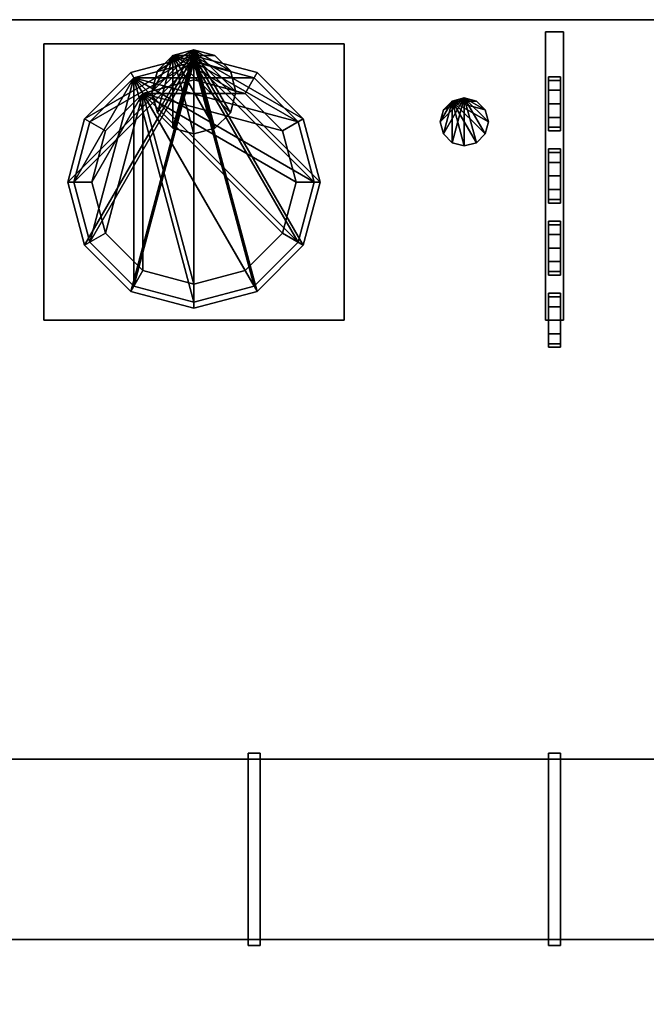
# Model space of a CAD drawing. Header units: millimetres. Extents: x 8500 to 19000, y -3980 to 3980.
# Tile 22 of 31: x 11710 to 12753, y 2342 to 3980. Entities that reach past the tile are written whole.
import ezdxf

# ---------------------------------------------------------------- set-up
doc = ezdxf.new("R2010")
doc.units = ezdxf.units.MM

msp = doc.modelspace()

# ---------------------------------------------------------------- linework, layer by layer
for points in [[(8500, -3980, 840), (19000, -3980, 840), (19000, 3980, 840), (8500, 3980, 840)], [(8500, -3980, 900), (8500, 3980, 900), (19000, 3980, 900), (19000, -3980, 900)], [(19000, 3980, 840), (19000, 3980, 900), (8500, 3980, 900), (8500, 3980, 840)], [(12585, 3480, 2740), (12615, 3480, 2740), (12615, 3960, 2740), (12585, 3960, 2740)], [(12585, 3480, 2770), (12585, 3960, 2770), (12615, 3960, 2770), (12615, 3480, 2770)], [(12615, 3960, 2740), (12615, 3960, 2770), (12585, 3960, 2770), (12585, 3960, 2740)], [(12585, 3960, 2740), (12585, 3960, 2770), (12585, 3480, 2770), (12585, 3480, 2740)], [(12615, 3480, 2740), (12615, 3480, 2770), (12615, 3960, 2770), (12615, 3960, 2740)], [(11750, 3480, 900), (12250, 3480, 900), (12250, 3940, 900), (11750, 3940, 900)], [(11750, 3480, 1450), (11750, 3940, 1450), (12250, 3940, 1450), (12250, 3480, 1450)], [(12250, 3940, 900), (12250, 3940, 1450), (11750, 3940, 1450), (11750, 3940, 900)], [(11750, 3940, 900), (11750, 3940, 1450), (11750, 3480, 1450), (11750, 3480, 900)], [(12250, 3480, 900), (12250, 3480, 1450), (12250, 3940, 1450), (12250, 3940, 900)], [(12000, 3920, 1890), (11818.1, 3605, 1890), (11790, 3710, 1890)], [(12000, 3920, 1890), (11790, 3710, 1890), (11818.1, 3815, 1890)], [(12000, 3920, 1890), (11895, 3528.1, 1890), (11818.1, 3605, 1890)], [(12000, 3920, 1890), (11818.1, 3815, 1890), (11895, 3891.9, 1890)], [(12000, 3920, 1890), (12000, 3500, 1890), (11895, 3528.1, 1890)], [(11915, 3857.2, 1750), (12000, 3880, 1750), (12000, 3920, 1890), (11895, 3891.9, 1890)], [(12000, 3930, 1350), (11939.4, 3825, 1350), (11930, 3860, 1350)], [(12000, 3930, 1350), (11930, 3860, 1350), (11939.4, 3895, 1350)], [(11965, 3920.6, 1050), (11939.4, 3895, 1050), (11930, 3860, 1050)], [(11965, 3920.6, 1050), (11930, 3860, 1050), (11939.4, 3825, 1050)], [(12000, 3930, 1350), (11965, 3799.4, 1350), (11939.4, 3825, 1350)], [(12000, 3930, 1350), (11939.4, 3895, 1350), (11965, 3920.6, 1350)], [(11965, 3920.6, 1050), (11939.4, 3825, 1050), (11965, 3799.4, 1050)], [(11939.4, 3895, 1050), (11965, 3920.6, 1050), (11965, 3920.6, 1350), (11939.4, 3895, 1350)], [(11965, 3920.6, 1050), (12035, 3920.6, 1050), (12000, 3930, 1050)], [(12000, 3930, 1350), (12000, 3790, 1350), (11965, 3799.4, 1350)], [(11965, 3920.6, 1050), (12000, 3930, 1050), (12000, 3930, 1350), (11965, 3920.6, 1350)], [(11965, 3920.6, 1050), (11965, 3799.4, 1050), (12000, 3790, 1050)], [(11965, 3920.6, 1050), (12000, 3790, 1050), (12035, 3799.4, 1050)], [(11965, 3920.6, 1050), (12035, 3799.4, 1050), (12060.6, 3825, 1050)], [(11965, 3920.6, 1050), (12060.6, 3825, 1050), (12070, 3860, 1050)], [(11965, 3920.6, 1050), (12070, 3860, 1050), (12060.6, 3895, 1050)], [(11965, 3920.6, 1050), (12060.6, 3895, 1050), (12035, 3920.6, 1050)], [(12000, 3930, 1350), (12035, 3920.6, 1350), (12060.6, 3895, 1350)], [(12000, 3930, 1350), (12060.6, 3895, 1350), (12070, 3860, 1350)], [(12000, 3930, 1350), (12070, 3860, 1350), (12060.6, 3825, 1350)], [(12000, 3930, 1350), (12060.6, 3825, 1350), (12035, 3799.4, 1350)], [(12000, 3930, 1350), (12035, 3799.4, 1350), (12000, 3790, 1350)], [(12000, 3930, 1050), (12035, 3920.6, 1050), (12035, 3920.6, 1350), (12000, 3930, 1350)], [(12000, 3920, 1890), (12105, 3891.9, 1890), (12181.9, 3815, 1890)], [(12000, 3920, 1890), (12181.9, 3815, 1890), (12210, 3710, 1890)], [(12000, 3920, 1890), (12210, 3710, 1890), (12181.9, 3605, 1890)], [(12000, 3920, 1890), (12181.9, 3605, 1890), (12105, 3528.1, 1890)], [(12000, 3920, 1890), (12105, 3528.1, 1890), (12000, 3500, 1890)], [(12000, 3880, 1750), (12085, 3857.2, 1750), (12105, 3891.9, 1890), (12000, 3920, 1890)], [(12035, 3920.6, 1050), (12060.6, 3895, 1050), (12060.6, 3895, 1350), (12035, 3920.6, 1350)], [(12000, 3910, 1750), (11826.8, 3610, 1750), (11800, 3710, 1750)], [(12000, 3910, 1750), (11800, 3710, 1750), (11826.8, 3810, 1750)], [(12000, 3910, 1750), (11900, 3536.8, 1750), (11826.8, 3610, 1750)], [(12000, 3910, 1750), (11826.8, 3810, 1750), (11900, 3883.2, 1750)], [(11900, 3883.2, 1450), (12100, 3883.2, 1450), (12000, 3910, 1450)], [(12000, 3910, 1750), (12000, 3510, 1750), (11900, 3536.8, 1750)], [(11900, 3883.2, 1450), (12000, 3910, 1450), (12000, 3910, 1750), (11900, 3883.2, 1750)], [(12000, 3910, 1750), (12100, 3883.2, 1750), (12173.2, 3810, 1750)], [(12000, 3910, 1750), (12173.2, 3810, 1750), (12200, 3710, 1750)], [(12000, 3910, 1750), (12200, 3710, 1750), (12173.2, 3610, 1750)], [(12000, 3910, 1750), (12173.2, 3610, 1750), (12100, 3536.8, 1750)], [(12000, 3910, 1750), (12100, 3536.8, 1750), (12000, 3510, 1750)], [(12000, 3910, 1450), (12100, 3883.2, 1450), (12100, 3883.2, 1750), (12000, 3910, 1750)], [(11900, 3883.2, 1450), (11826.8, 3810, 1450), (11800, 3710, 1450)], [(11900, 3883.2, 1450), (11800, 3710, 1450), (11826.8, 3610, 1450)], [(11852.8, 3795, 1750), (11915, 3857.2, 1750), (11895, 3891.9, 1890), (11818.1, 3815, 1890)], [(11900, 3883.2, 1450), (11826.8, 3610, 1450), (11900, 3536.8, 1450)], [(11826.8, 3810, 1450), (11900, 3883.2, 1450), (11900, 3883.2, 1750), (11826.8, 3810, 1750)], [(11900, 3883.2, 1450), (11900, 3536.8, 1450), (12000, 3510, 1450)], [(11900, 3883.2, 1450), (12000, 3510, 1450), (12100, 3536.8, 1450)], [(11900, 3883.2, 1450), (12100, 3536.8, 1450), (12173.2, 3610, 1450)], [(11900, 3883.2, 1450), (12173.2, 3610, 1450), (12200, 3710, 1450)], [(11900, 3883.2, 1450), (12200, 3710, 1450), (12173.2, 3810, 1450)], [(11900, 3883.2, 1450), (12173.2, 3810, 1450), (12100, 3883.2, 1450)], [(11930, 3860, 1050), (11939.4, 3895, 1050), (11939.4, 3895, 1350), (11930, 3860, 1350)], [(12060.6, 3895, 1050), (12070, 3860, 1050), (12070, 3860, 1350), (12060.6, 3895, 1350)], [(12085, 3857.2, 1750), (12147.2, 3795, 1750), (12181.9, 3815, 1890), (12105, 3891.9, 1890)], [(12100, 3883.2, 1450), (12173.2, 3810, 1450), (12173.2, 3810, 1750), (12100, 3883.2, 1750)], [(12590, 3879, 2722.5), (12590, 3879, 2677.5), (12590, 3885, 2700)], [(12590, 3885, 2700), (12590, 3879, 2677.5), (12610, 3879, 2677.5), (12610, 3885, 2700)], [(12590, 3879, 2722.5), (12590, 3885, 2700), (12610, 3885, 2700), (12610, 3879, 2722.5)], [(12610, 3885, 2700), (12610, 3879, 2677.5), (12610, 3862.5, 2661)], [(12610, 3885, 2700), (12610, 3862.5, 2661), (12610, 3840, 2655)], [(12610, 3885, 2700), (12610, 3840, 2655), (12610, 3817.5, 2661)], [(12610, 3885, 2700), (12610, 3817.5, 2661), (12610, 3801, 2677.5)], [(12610, 3885, 2700), (12610, 3801, 2677.5), (12610, 3795, 2700)], [(12610, 3885, 2700), (12610, 3795, 2700), (12610, 3801, 2722.5)], [(12610, 3885, 2700), (12610, 3801, 2722.5), (12610, 3817.5, 2739)], [(12610, 3885, 2700), (12610, 3817.5, 2739), (12610, 3840, 2745)], [(12610, 3885, 2700), (12610, 3840, 2745), (12610, 3862.5, 2739)], [(12610, 3885, 2700), (12610, 3862.5, 2739), (12610, 3879, 2722.5)], [(11915, 3857.2, 1750), (12085, 3857.2, 1750), (12000, 3880, 1750)], [(12590, 3879, 2722.5), (12590, 3862.5, 2739), (12590, 3840, 2745)], [(12590, 3879, 2722.5), (12590, 3840, 2745), (12590, 3817.5, 2739)], [(12590, 3879, 2722.5), (12590, 3817.5, 2739), (12590, 3801, 2722.5)], [(12590, 3879, 2722.5), (12590, 3801, 2722.5), (12590, 3795, 2700)], [(12590, 3879, 2722.5), (12590, 3795, 2700), (12590, 3801, 2677.5)], [(12590, 3879, 2722.5), (12590, 3801, 2677.5), (12590, 3817.5, 2661)], [(12590, 3879, 2722.5), (12590, 3817.5, 2661), (12590, 3840, 2655)], [(12590, 3879, 2722.5), (12590, 3840, 2655), (12590, 3862.5, 2661)], [(12590, 3879, 2722.5), (12590, 3862.5, 2661), (12590, 3879, 2677.5)], [(12590, 3879, 2677.5), (12590, 3862.5, 2661), (12610, 3862.5, 2661), (12610, 3879, 2677.5)], [(12590, 3862.5, 2739), (12590, 3879, 2722.5), (12610, 3879, 2722.5), (12610, 3862.5, 2739)], [(11915, 3857.2, 1750), (11852.8, 3795, 1750), (11830, 3710, 1750)], [(11915, 3857.2, 1750), (11830, 3710, 1750), (11852.8, 3625, 1750)], [(11915, 3857.2, 1750), (11852.8, 3625, 1750), (11915, 3562.8, 1750)], [(11915, 3857.2, 1750), (11915, 3562.8, 1750), (12000, 3540, 1750)], [(11915, 3857.2, 1750), (12000, 3540, 1750), (12085, 3562.8, 1750)], [(11915, 3857.2, 1750), (12085, 3562.8, 1750), (12147.2, 3625, 1750)], [(11915, 3857.2, 1750), (12147.2, 3625, 1750), (12170, 3710, 1750)], [(11915, 3857.2, 1750), (12170, 3710, 1750), (12147.2, 3795, 1750)], [(11915, 3857.2, 1750), (12147.2, 3795, 1750), (12085, 3857.2, 1750)], [(11939.4, 3825, 1050), (11930, 3860, 1050), (11930, 3860, 1350), (11939.4, 3825, 1350)], [(12070, 3860, 1050), (12060.6, 3825, 1050), (12060.6, 3825, 1350), (12070, 3860, 1350)], [(12450, 3850, 1620), (12415.4, 3790, 1620), (12410, 3810, 1620)], [(12450, 3850, 1620), (12410, 3810, 1620), (12415.4, 3830, 1620)], [(12450, 3850, 1620), (12430, 3775.4, 1620), (12415.4, 3790, 1620)], [(12450, 3850, 1620), (12415.4, 3830, 1620), (12430, 3844.6, 1620)], [(12430, 3844.6, 1600), (12470, 3844.6, 1600), (12450, 3850, 1600)], [(12450, 3850, 1620), (12450, 3770, 1620), (12430, 3775.4, 1620)], [(12430, 3844.6, 1600), (12450, 3850, 1600), (12450, 3850, 1620), (12430, 3844.6, 1620)], [(12450, 3850, 1620), (12470, 3844.6, 1620), (12484.6, 3830, 1620)], [(12450, 3850, 1620), (12484.6, 3830, 1620), (12490, 3810, 1620)], [(12450, 3850, 1620), (12490, 3810, 1620), (12484.6, 3790, 1620)], [(12450, 3850, 1620), (12484.6, 3790, 1620), (12470, 3775.4, 1620)], [(12450, 3850, 1620), (12470, 3775.4, 1620), (12450, 3770, 1620)], [(12450, 3850, 1600), (12470, 3844.6, 1600), (12470, 3844.6, 1620), (12450, 3850, 1620)], [(12590, 3862.5, 2661), (12590, 3840, 2655), (12610, 3840, 2655), (12610, 3862.5, 2661)], [(12590, 3840, 2745), (12590, 3862.5, 2739), (12610, 3862.5, 2739), (12610, 3840, 2745)], [(12430, 3844.6, 1600), (12415.4, 3830, 1600), (12410, 3810, 1600)], [(12430, 3844.6, 1600), (12410, 3810, 1600), (12415.4, 3790, 1600)], [(12430, 3844.6, 1600), (12415.4, 3790, 1600), (12430, 3775.4, 1600)], [(12415.4, 3830, 1600), (12430, 3844.6, 1600), (12430, 3844.6, 1620), (12415.4, 3830, 1620)], [(12430, 3844.6, 1600), (12430, 3775.4, 1600), (12450, 3770, 1600)], [(12430, 3844.6, 1600), (12450, 3770, 1600), (12470, 3775.4, 1600)], [(12430, 3844.6, 1600), (12470, 3775.4, 1600), (12484.6, 3790, 1600)], [(12430, 3844.6, 1600), (12484.6, 3790, 1600), (12490, 3810, 1600)], [(12430, 3844.6, 1600), (12490, 3810, 1600), (12484.6, 3830, 1600)], [(12430, 3844.6, 1600), (12484.6, 3830, 1600), (12470, 3844.6, 1600)], [(12470, 3844.6, 1600), (12484.6, 3830, 1600), (12484.6, 3830, 1620), (12470, 3844.6, 1620)], [(12590, 3840, 2655), (12590, 3817.5, 2661), (12610, 3817.5, 2661), (12610, 3840, 2655)], [(12590, 3817.5, 2739), (12590, 3840, 2745), (12610, 3840, 2745), (12610, 3817.5, 2739)], [(11965, 3799.4, 1050), (11939.4, 3825, 1050), (11939.4, 3825, 1350), (11965, 3799.4, 1350)], [(12060.6, 3825, 1050), (12035, 3799.4, 1050), (12035, 3799.4, 1350), (12060.6, 3825, 1350)], [(12410, 3810, 1600), (12415.4, 3830, 1600), (12415.4, 3830, 1620), (12410, 3810, 1620)], [(12484.6, 3830, 1600), (12490, 3810, 1600), (12490, 3810, 1620), (12484.6, 3830, 1620)], [(12590, 3817.5, 2661), (12590, 3801, 2677.5), (12610, 3801, 2677.5), (12610, 3817.5, 2661)], [(12590, 3801, 2722.5), (12590, 3817.5, 2739), (12610, 3817.5, 2739), (12610, 3801, 2722.5)], [(11830, 3710, 1750), (11852.8, 3795, 1750), (11818.1, 3815, 1890), (11790, 3710, 1890)], [(11800, 3710, 1450), (11826.8, 3810, 1450), (11826.8, 3810, 1750), (11800, 3710, 1750)], [(12147.2, 3795, 1750), (12170, 3710, 1750), (12210, 3710, 1890), (12181.9, 3815, 1890)], [(12173.2, 3810, 1450), (12200, 3710, 1450), (12200, 3710, 1750), (12173.2, 3810, 1750)], [(12415.4, 3790, 1600), (12410, 3810, 1600), (12410, 3810, 1620), (12415.4, 3790, 1620)], [(12490, 3810, 1600), (12484.6, 3790, 1600), (12484.6, 3790, 1620), (12490, 3810, 1620)], [(12590, 3801, 2677.5), (12590, 3795, 2700), (12610, 3795, 2700), (12610, 3801, 2677.5)], [(12590, 3795, 2700), (12590, 3801, 2722.5), (12610, 3801, 2722.5), (12610, 3795, 2700)], [(12000, 3790, 1050), (11965, 3799.4, 1050), (11965, 3799.4, 1350), (12000, 3790, 1350)], [(12035, 3799.4, 1050), (12000, 3790, 1050), (12000, 3790, 1350), (12035, 3799.4, 1350)], [(12430, 3775.4, 1600), (12415.4, 3790, 1600), (12415.4, 3790, 1620), (12430, 3775.4, 1620)], [(12484.6, 3790, 1600), (12470, 3775.4, 1600), (12470, 3775.4, 1620), (12484.6, 3790, 1620)], [(12450, 3770, 1600), (12430, 3775.4, 1600), (12430, 3775.4, 1620), (12450, 3770, 1620)], [(12470, 3775.4, 1600), (12450, 3770, 1600), (12450, 3770, 1620), (12470, 3775.4, 1620)], [(12590, 3759, 2722.5), (12590, 3759, 2677.5), (12590, 3765, 2700)], [(12590, 3765, 2700), (12590, 3759, 2677.5), (12610, 3759, 2677.5), (12610, 3765, 2700)], [(12590, 3759, 2722.5), (12590, 3765, 2700), (12610, 3765, 2700), (12610, 3759, 2722.5)], [(12590, 3759, 2722.5), (12590, 3742.5, 2739), (12590, 3720, 2745)], [(12590, 3759, 2722.5), (12590, 3720, 2745), (12590, 3697.5, 2739)], [(12590, 3759, 2722.5), (12590, 3697.5, 2739), (12590, 3681, 2722.5)], [(12590, 3759, 2722.5), (12590, 3681, 2722.5), (12590, 3675, 2700)], [(12590, 3759, 2722.5), (12590, 3675, 2700), (12590, 3681, 2677.5)], [(12590, 3759, 2722.5), (12590, 3681, 2677.5), (12590, 3697.5, 2661)], [(12590, 3759, 2722.5), (12590, 3697.5, 2661), (12590, 3720, 2655)], [(12590, 3759, 2722.5), (12590, 3720, 2655), (12590, 3742.5, 2661)], [(12590, 3759, 2722.5), (12590, 3742.5, 2661), (12590, 3759, 2677.5)], [(12590, 3759, 2677.5), (12590, 3742.5, 2661), (12610, 3742.5, 2661), (12610, 3759, 2677.5)], [(12590, 3742.5, 2739), (12590, 3759, 2722.5), (12610, 3759, 2722.5), (12610, 3742.5, 2739)], [(12610, 3765, 2700), (12610, 3759, 2677.5), (12610, 3742.5, 2661)], [(12610, 3765, 2700), (12610, 3742.5, 2661), (12610, 3720, 2655)], [(12610, 3765, 2700), (12610, 3720, 2655), (12610, 3697.5, 2661)], [(12610, 3765, 2700), (12610, 3697.5, 2661), (12610, 3681, 2677.5)], [(12610, 3765, 2700), (12610, 3681, 2677.5), (12610, 3675, 2700)], [(12610, 3765, 2700), (12610, 3675, 2700), (12610, 3681, 2722.5)], [(12610, 3765, 2700), (12610, 3681, 2722.5), (12610, 3697.5, 2739)], [(12610, 3765, 2700), (12610, 3697.5, 2739), (12610, 3720, 2745)], [(12610, 3765, 2700), (12610, 3720, 2745), (12610, 3742.5, 2739)], [(12610, 3765, 2700), (12610, 3742.5, 2739), (12610, 3759, 2722.5)], [(12590, 3742.5, 2661), (12590, 3720, 2655), (12610, 3720, 2655), (12610, 3742.5, 2661)], [(12590, 3720, 2745), (12590, 3742.5, 2739), (12610, 3742.5, 2739), (12610, 3720, 2745)], [(12590, 3720, 2655), (12590, 3697.5, 2661), (12610, 3697.5, 2661), (12610, 3720, 2655)], [(12590, 3697.5, 2739), (12590, 3720, 2745), (12610, 3720, 2745), (12610, 3697.5, 2739)], [(11852.8, 3625, 1750), (11830, 3710, 1750), (11790, 3710, 1890), (11818.1, 3605, 1890)], [(11826.8, 3610, 1450), (11800, 3710, 1450), (11800, 3710, 1750), (11826.8, 3610, 1750)], [(12170, 3710, 1750), (12147.2, 3625, 1750), (12181.9, 3605, 1890), (12210, 3710, 1890)], [(12200, 3710, 1450), (12173.2, 3610, 1450), (12173.2, 3610, 1750), (12200, 3710, 1750)], [(12590, 3697.5, 2661), (12590, 3681, 2677.5), (12610, 3681, 2677.5), (12610, 3697.5, 2661)], [(12590, 3681, 2722.5), (12590, 3697.5, 2739), (12610, 3697.5, 2739), (12610, 3681, 2722.5)], [(12590, 3681, 2677.5), (12590, 3675, 2700), (12610, 3675, 2700), (12610, 3681, 2677.5)], [(12590, 3675, 2700), (12590, 3681, 2722.5), (12610, 3681, 2722.5), (12610, 3675, 2700)], [(12590, 3639, 2722.5), (12590, 3639, 2677.5), (12590, 3645, 2700)], [(12590, 3645, 2700), (12590, 3639, 2677.5), (12610, 3639, 2677.5), (12610, 3645, 2700)], [(12590, 3639, 2722.5), (12590, 3645, 2700), (12610, 3645, 2700), (12610, 3639, 2722.5)], [(12590, 3639, 2722.5), (12590, 3622.5, 2739), (12590, 3600, 2745)], [(12590, 3639, 2722.5), (12590, 3600, 2745), (12590, 3577.5, 2739)], [(12590, 3639, 2722.5), (12590, 3577.5, 2739), (12590, 3561, 2722.5)], [(12590, 3639, 2722.5), (12590, 3561, 2722.5), (12590, 3555, 2700)], [(12590, 3639, 2722.5), (12590, 3555, 2700), (12590, 3561, 2677.5)], [(12590, 3639, 2722.5), (12590, 3561, 2677.5), (12590, 3577.5, 2661)], [(12590, 3639, 2722.5), (12590, 3577.5, 2661), (12590, 3600, 2655)], [(12590, 3639, 2722.5), (12590, 3600, 2655), (12590, 3622.5, 2661)], [(12590, 3639, 2722.5), (12590, 3622.5, 2661), (12590, 3639, 2677.5)], [(12590, 3639, 2677.5), (12590, 3622.5, 2661), (12610, 3622.5, 2661), (12610, 3639, 2677.5)], [(12590, 3622.5, 2739), (12590, 3639, 2722.5), (12610, 3639, 2722.5), (12610, 3622.5, 2739)], [(12610, 3645, 2700), (12610, 3639, 2677.5), (12610, 3622.5, 2661)], [(12610, 3645, 2700), (12610, 3622.5, 2661), (12610, 3600, 2655)], [(12610, 3645, 2700), (12610, 3600, 2655), (12610, 3577.5, 2661)], [(12610, 3645, 2700), (12610, 3577.5, 2661), (12610, 3561, 2677.5)], [(12610, 3645, 2700), (12610, 3561, 2677.5), (12610, 3555, 2700)], [(12610, 3645, 2700), (12610, 3555, 2700), (12610, 3561, 2722.5)], [(12610, 3645, 2700), (12610, 3561, 2722.5), (12610, 3577.5, 2739)], [(12610, 3645, 2700), (12610, 3577.5, 2739), (12610, 3600, 2745)], [(12610, 3645, 2700), (12610, 3600, 2745), (12610, 3622.5, 2739)], [(12610, 3645, 2700), (12610, 3622.5, 2739), (12610, 3639, 2722.5)], [(11915, 3562.8, 1750), (11852.8, 3625, 1750), (11818.1, 3605, 1890), (11895, 3528.1, 1890)], [(12147.2, 3625, 1750), (12085, 3562.8, 1750), (12105, 3528.1, 1890), (12181.9, 3605, 1890)], [(12590, 3622.5, 2661), (12590, 3600, 2655), (12610, 3600, 2655), (12610, 3622.5, 2661)], [(12590, 3600, 2745), (12590, 3622.5, 2739), (12610, 3622.5, 2739), (12610, 3600, 2745)], [(11900, 3536.8, 1450), (11826.8, 3610, 1450), (11826.8, 3610, 1750), (11900, 3536.8, 1750)], [(12173.2, 3610, 1450), (12100, 3536.8, 1450), (12100, 3536.8, 1750), (12173.2, 3610, 1750)], [(12590, 3600, 2655), (12590, 3577.5, 2661), (12610, 3577.5, 2661), (12610, 3600, 2655)], [(12590, 3577.5, 2739), (12590, 3600, 2745), (12610, 3600, 2745), (12610, 3577.5, 2739)], [(12590, 3577.5, 2661), (12590, 3561, 2677.5), (12610, 3561, 2677.5), (12610, 3577.5, 2661)], [(12590, 3561, 2722.5), (12590, 3577.5, 2739), (12610, 3577.5, 2739), (12610, 3561, 2722.5)], [(12000, 3540, 1750), (11915, 3562.8, 1750), (11895, 3528.1, 1890), (12000, 3500, 1890)], [(12085, 3562.8, 1750), (12000, 3540, 1750), (12000, 3500, 1890), (12105, 3528.1, 1890)], [(12590, 3561, 2677.5), (12590, 3555, 2700), (12610, 3555, 2700), (12610, 3561, 2677.5)], [(12590, 3555, 2700), (12590, 3561, 2722.5), (12610, 3561, 2722.5), (12610, 3555, 2700)], [(12000, 3510, 1450), (11900, 3536.8, 1450), (11900, 3536.8, 1750), (12000, 3510, 1750)], [(12100, 3536.8, 1450), (12000, 3510, 1450), (12000, 3510, 1750), (12100, 3536.8, 1750)], [(12590, 3519, 2722.5), (12590, 3519, 2677.5), (12590, 3525, 2700)], [(12590, 3525, 2700), (12590, 3519, 2677.5), (12610, 3519, 2677.5), (12610, 3525, 2700)], [(12590, 3519, 2722.5), (12590, 3525, 2700), (12610, 3525, 2700), (12610, 3519, 2722.5)], [(12610, 3525, 2700), (12610, 3519, 2677.5), (12610, 3502.5, 2661)], [(12610, 3525, 2700), (12610, 3502.5, 2661), (12610, 3480, 2655)], [(12610, 3525, 2700), (12610, 3480, 2655), (12610, 3457.5, 2661)], [(12610, 3525, 2700), (12610, 3457.5, 2661), (12610, 3441, 2677.5)], [(12610, 3525, 2700), (12610, 3441, 2677.5), (12610, 3435, 2700)], [(12610, 3525, 2700), (12610, 3435, 2700), (12610, 3441, 2722.5)], [(12610, 3525, 2700), (12610, 3441, 2722.5), (12610, 3457.5, 2739)], [(12610, 3525, 2700), (12610, 3457.5, 2739), (12610, 3480, 2745)], [(12610, 3525, 2700), (12610, 3480, 2745), (12610, 3502.5, 2739)], [(12610, 3525, 2700), (12610, 3502.5, 2739), (12610, 3519, 2722.5)], [(12590, 3519, 2722.5), (12590, 3502.5, 2739), (12590, 3480, 2745)], [(12590, 3519, 2722.5), (12590, 3480, 2745), (12590, 3457.5, 2739)], [(12590, 3519, 2722.5), (12590, 3457.5, 2739), (12590, 3441, 2722.5)], [(12590, 3519, 2722.5), (12590, 3441, 2722.5), (12590, 3435, 2700)], [(12590, 3519, 2722.5), (12590, 3435, 2700), (12590, 3441, 2677.5)], [(12590, 3519, 2722.5), (12590, 3441, 2677.5), (12590, 3457.5, 2661)], [(12590, 3519, 2722.5), (12590, 3457.5, 2661), (12590, 3480, 2655)], [(12590, 3519, 2722.5), (12590, 3480, 2655), (12590, 3502.5, 2661)], [(12590, 3519, 2722.5), (12590, 3502.5, 2661), (12590, 3519, 2677.5)], [(12590, 3519, 2677.5), (12590, 3502.5, 2661), (12610, 3502.5, 2661), (12610, 3519, 2677.5)], [(12590, 3502.5, 2739), (12590, 3519, 2722.5), (12610, 3519, 2722.5), (12610, 3502.5, 2739)], [(12590, 3502.5, 2661), (12590, 3480, 2655), (12610, 3480, 2655), (12610, 3502.5, 2661)], [(12590, 3480, 2745), (12590, 3502.5, 2739), (12610, 3502.5, 2739), (12610, 3480, 2745)], [(11750, 3480, 900), (11750, 3480, 1450), (12250, 3480, 1450), (12250, 3480, 900)], [(12585, 3480, 2740), (12585, 3480, 2770), (12615, 3480, 2770), (12615, 3480, 2740)], [(12590, 3480, 2655), (12590, 3457.5, 2661), (12610, 3457.5, 2661), (12610, 3480, 2655)], [(12590, 3457.5, 2739), (12590, 3480, 2745), (12610, 3480, 2745), (12610, 3457.5, 2739)], [(12590, 3457.5, 2661), (12590, 3441, 2677.5), (12610, 3441, 2677.5), (12610, 3457.5, 2661)], [(12590, 3441, 2722.5), (12590, 3457.5, 2739), (12610, 3457.5, 2739), (12610, 3441, 2722.5)], [(12590, 3441, 2677.5), (12590, 3435, 2700), (12610, 3435, 2700), (12610, 3441, 2677.5)], [(12590, 3435, 2700), (12590, 3441, 2722.5), (12610, 3441, 2722.5), (12610, 3435, 2700)], [(12090, 2440, 2480), (12110, 2440, 2480), (12110, 2760, 2480), (12090, 2760, 2480)], [(12090, 2440, 2600), (12090, 2760, 2600), (12110, 2760, 2600), (12110, 2440, 2600)], [(12110, 2760, 2480), (12110, 2760, 2600), (12090, 2760, 2600), (12090, 2760, 2480)], [(12090, 2760, 2480), (12090, 2760, 2600), (12090, 2440, 2600), (12090, 2440, 2480)], [(12110, 2440, 2480), (12110, 2440, 2600), (12110, 2760, 2600), (12110, 2760, 2480)], [(12590, 2440, 2480), (12610, 2440, 2480), (12610, 2760, 2480), (12590, 2760, 2480)], [(12590, 2440, 2600), (12590, 2760, 2600), (12610, 2760, 2600), (12610, 2440, 2600)], [(12610, 2760, 2480), (12610, 2760, 2600), (12590, 2760, 2600), (12590, 2760, 2480)], [(12590, 2760, 2480), (12590, 2760, 2600), (12590, 2440, 2600), (12590, 2440, 2480)], [(12610, 2440, 2480), (12610, 2440, 2600), (12610, 2760, 2600), (12610, 2760, 2480)], [(8700, 2450, 2500), (13800, 2450, 2500), (13800, 2750, 2500), (8700, 2750, 2500)], [(8700, 2450, 2580), (8700, 2750, 2580), (13800, 2750, 2580), (13800, 2450, 2580)], [(13800, 2750, 2500), (13800, 2750, 2580), (8700, 2750, 2580), (8700, 2750, 2500)], [(8700, 2450, 2500), (8700, 2450, 2580), (13800, 2450, 2580), (13800, 2450, 2500)], [(12090, 2440, 2480), (12090, 2440, 2600), (12110, 2440, 2600), (12110, 2440, 2480)], [(12590, 2440, 2480), (12590, 2440, 2600), (12610, 2440, 2600), (12610, 2440, 2480)]]:
    msp.add_3dface(points)

doc.saveas('drawing.dxf')
